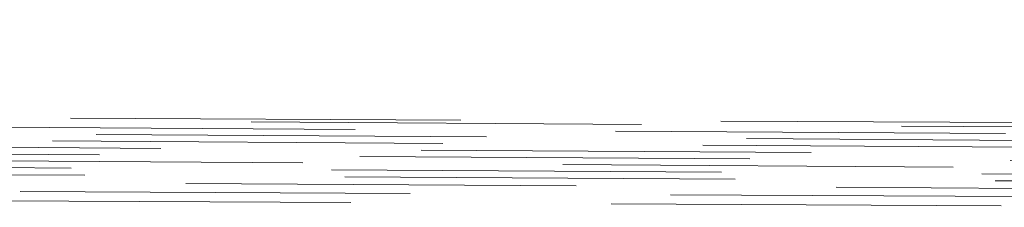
# Model space of a CAD drawing. Extents: x 146022 to 147316, y 438423 to 438809.
# Tile 230 of 256: x 147051.151 to 147052.669, y 438611.88 to 438612.169. Entities that reach past the tile are written whole.
import ezdxf

# ---------------------------------------------------------------- set-up
doc = ezdxf.new("R2010")
doc.units = 0
doc.header["$MEASUREMENT"] = 0
doc.linetypes.add('DGN Style 2', pattern=[1.0028097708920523, 0.6016858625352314, -0.4011239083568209])
doc.linetypes.add('DGN Style 3', pattern=[1.403933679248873, 1.002809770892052, -0.4011239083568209])
doc.layers.add('BR_X_SV_Deck_Top', color=230, linetype='DGN Style 3', lineweight=0)
doc.layers.add('SV_X_Break_Lines', color=4, linetype='DGN Style 2', lineweight=0)

# ---------------------------------------------------------------- blocks, each defined once
blk = doc.blocks.new('*U1358', base_point=(146987.0690416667, 438628.4955, 1138.493))
at = {"layer": 'BR_X_SV_Deck_Top', "color": 132, "linetype": 'DGN Style 2', "lineweight": 13, "flags": 128}
for points, elevation in [([(147070.7362244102, 438645.347959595), (147070.6870477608, 438645.2077742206), (147070.6859097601, 438645.172559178), (147070.7035714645, 438645.1269934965), (147070.7400328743, 438645.0710771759), (147070.7952939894, 438645.0048102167), (147071.097045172, 438644.6714129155), (147063.6638338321, 438644.6553654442), (147061.521719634, 438644.6539613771), (147055.3898324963, 438644.6627241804), (147049.4719535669, 438644.6677915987), (147036.0846581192, 438644.6785556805), (147032.6444231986, 438644.682152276), (147029.3588084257, 438644.6862335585), (147015.2333148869, 438644.7081899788), (147012.7866636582, 438644.7122782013), (147005.2809504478, 438644.7267159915), (147001.1922923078, 438644.7333506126), (146998.2338631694, 438644.7373117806), (146976.5942310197, 438644.7631923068), (146976.4894643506, 438644.4961378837), (146976.3757320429, 438644.2050628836), (146975.8360156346, 438642.8226923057), (146973.3501046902, 438642.8268868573), (146972.5460741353, 438642.82558732), (146969.3100009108, 438642.8097980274), (146966.877958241, 438642.7953082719), (146959.6689501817, 438642.7508066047), (146957.0798754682, 438642.7363043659), (146954.7194073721, 438642.7261739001), (146952.5875458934, 438642.7204152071), (146950.684291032, 438642.7190282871), (146945.9137535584, 438642.7211588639), (146944.0494740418, 438642.720409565), (146942.0345385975, 438642.7165637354), (146939.8689472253, 438642.7096213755), (146937.5526999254, 438642.699582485), (146926.3920153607, 438642.645509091), (146926.9270396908, 438641.8397184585), (146927.0316035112, 438641.6336509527), (146927.1159988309, 438641.3607872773), (146927.18022565, 438641.0211274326), (146927.2242839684, 438640.6146714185), (146927.3828296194, 438638.5620189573), (146930.174281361, 438635.669224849), (146930.8281737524, 438635.0018798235), (146931.593514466, 438634.2396136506), (146932.4703035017, 438633.3824263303), (146933.4585408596, 438632.4303178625), (146938.3303612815, 438627.7656623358), (146935.3990920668, 438625.627602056), (146934.6731365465, 438625.0842879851), (146933.7515282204, 438624.3706573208), (146932.6342670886, 438623.4867100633), (146931.321353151, 438622.4324462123), (146924.7378982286, 438617.1151428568), (146921.271876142, 438615.7778895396), (146920.6056509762, 438615.5270892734), (146920.0924135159, 438615.3477970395), (146919.7321637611, 438615.2400128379), (146919.5249017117, 438615.2037366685), (146919.1761865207, 438615.2023442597), (146919.0640495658, 438615.1992302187), (146918.9891750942, 438615.1909324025), (146918.951563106, 438615.177450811), (146918.9512136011, 438615.1587854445), (146918.9999648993, 438615.102099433), (146919.0132903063, 438615.0786831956), (146919.0167030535, 438615.0509489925), (146919.0102031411, 438615.0188968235), (146918.993790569, 438614.9825266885), (146918.8940690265, 438614.8027241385), (146919.0136466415, 438614.7920713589), (146919.0469789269, 438614.789697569), (146919.095728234, 438614.7871416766), (146919.1598945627, 438614.7844036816), (146919.2394779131, 438614.781483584), (146919.4722562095, 438614.7734538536), (146919.5631588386, 438614.7710776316), (146919.6612830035, 438614.7699712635), (146919.766628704, 438614.7701347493), (146919.8791959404, 438614.771568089), (146920.4213599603, 438614.7812199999), (146920.2147945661, 438614.9689460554), (146920.2043139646, 438615.0012745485), (146920.2614001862, 438615.0178060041), (146920.3860532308, 438615.0185404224), (146920.5782730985, 438615.0034778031), (146921.18094851, 438614.9422481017), (146921.3765494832, 438614.9199167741), (146921.5113458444, 438614.8988450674), (146921.5853375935, 438614.8790329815), (146921.5985247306, 438614.8604805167), (146921.5181872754, 438614.7768414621), (146935.8986611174, 438614.630850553), (146939.0168033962, 438614.6001686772), (146942.2081700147, 438614.5706905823), (146945.4727609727, 438614.5424162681), (146948.8105762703, 438614.5153457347), (146957.8090495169, 438614.4447626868), (146960.9054389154, 438614.4202958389), (146963.445752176, 438614.3998325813), (146965.4299892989, 438614.3833729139), (146966.8581502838, 438614.3709168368), (146969.9251447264, 438614.3430387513), (146971.0257827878, 438614.3330865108), (146972.0274511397, 438614.3241383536), (146972.9301497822, 438614.3161942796), (146973.7338787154, 438614.3092542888), (146977.2536844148, 438614.2792105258), (146977.8235959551, 438614.0052724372), (146977.9676949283, 438613.9249216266), (146978.1557440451, 438613.8012712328), (146978.3877433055, 438613.6343212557), (146978.6636927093, 438613.4240716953), (146980.0540069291, 438612.3418747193), (146991.9978129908, 438612.2454834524), (146994.3325839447, 438612.2268777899), (146996.2181227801, 438612.212371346), (146997.654429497, 438612.2019641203), (146998.6415040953, 438612.1956561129), (147000.6747268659, 438612.1843003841), (147001.5226220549, 438612.1794765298), (147002.5413905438, 438612.1735217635), (147003.7310323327, 438612.1664360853), (147005.0915474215, 438612.158219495), (147008.9474187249, 438612.134800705), (147010.600448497, 438612.124588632), (147012.6676343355, 438612.1115165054), (147015.1489762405, 438612.0955843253), (147018.0444742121, 438612.0767920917), (147026.318010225, 438612.0228660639), (147029.5014236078, 438612.00284862), (147032.8465117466, 438611.9832408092), (147036.3532746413, 438611.9640426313), (147040.021712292, 438611.9452540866), (147050.0197790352, 438611.895697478), (147053.393701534, 438611.8788337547), (147056.0169189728, 438611.8654100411), (147057.8894313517, 438611.8554263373), (147059.0112386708, 438611.8488826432), (147061.0017847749, 438611.8360194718), (147061.8239295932, 438611.8306778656), (147062.7974544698, 438611.8243004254), (147063.9223594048, 438611.8168871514), (147065.1986443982, 438611.8084380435), (147071.50786117, 438611.7665919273), (147071.5795708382, 438611.470687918), (147071.5827193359, 438611.4106460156), (147071.5614321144, 438611.3573363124), (147071.5157091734, 438611.3107588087), (147071.4455505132, 438611.270913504), (147071.0611267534, 438611.1006772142), (147070.3760300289, 438611.0447611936)], 1138.499999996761), ([(147087.9096076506, 438644.9997985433), (147087.8802827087, 438645.1006836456), (147087.8738232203, 438645.109520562), (147087.8670125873, 438645.0927948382), (147087.8598508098, 438645.0505064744), (147087.8318352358, 438644.7676359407), (147087.7478228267, 438644.6969603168), (147087.511162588, 438644.6461980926), (147087.1218545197, 438644.615349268), (147086.579898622, 438644.6044138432), (147080.1773938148, 438644.5920067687), (147077.3043990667, 438644.5856917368), (147068.7841407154, 438644.5668187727), (147065.5967355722, 438644.5613557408), (147062.4247139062, 438644.5591213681), (147059.2680757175, 438644.5601156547), (147056.1268210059, 438644.5643386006), (147047.770653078, 438644.5799046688), (147042.3889949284, 438644.5891929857), (147031.6620728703, 438644.6004107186), (147029.3528558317, 438644.6036415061), (147026.6650029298, 438644.6077386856), (147013.2382057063, 438644.6288804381), (147013.0986399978, 438644.1400141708), (147013.0639455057, 438644.0233307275), (147012.9658311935, 438643.7184055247), (147012.584110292, 438642.5960457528), (147005.4448516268, 438642.568891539), (147003.7934292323, 438642.5639158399), (146999.7610969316, 438642.5590228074), (146990.7068772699, 438642.5615740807), (146988.2649557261, 438642.5628097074), (146981.6660264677, 438642.5702353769), (146974.451159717, 438642.5818746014), (146971.8890950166, 438642.5819205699), (146971.1607390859, 438642.579407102), (146969.7097245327, 438642.5704498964), (146969.1150198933, 438642.5675637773), (146967.6221655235, 438642.5646285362), (146962.2966375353, 438642.5665567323), (146962.9826471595, 438641.6923234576), (146963.1484022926, 438641.4747942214), (146963.3516635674, 438641.1968779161), (146963.592430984, 438640.8585745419), (146963.8707045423, 438640.4598840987), (146965.2568288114, 438638.4584255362), (146970.172223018, 438634.1705373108), (146971.1642681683, 438633.3027268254), (146972.033806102, 438632.5369617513), (146972.7808368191, 438631.8732420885), (146973.4053603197, 438631.3115678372), (146974.9074133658, 438629.9498303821), (146975.4233336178, 438629.4784168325), (146975.8445545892, 438629.0854792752), (146976.1710762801, 438628.7710177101), (146976.4028986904, 438628.5350321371), (146977.2637716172, 438627.6168767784), (146973.9407726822, 438624.5831296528), (146973.1775386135, 438623.8982499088), (146972.311978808, 438623.1437880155), (146971.3440932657, 438622.3197439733), (146970.2738819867, 438621.4261177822), (146965.0408026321, 438617.0935038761), (146964.0048169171, 438615.8384482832), (146963.7991747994, 438615.5900222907), (146963.4860194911, 438615.2162572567), (146963.3785063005, 438615.0909182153), (146962.9531005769, 438614.6017369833), (146969.5022872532, 438614.5422067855), (146971.0276484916, 438614.5285064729), (146974.8101555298, 438614.4954427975), (146988.0282386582, 438614.3815747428), (147001.3052172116, 438614.2584789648), (147002.9841665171, 438614.2460666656), (147004.557131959, 438614.2391144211), (147005.0695625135, 438614.2350640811), (147006.2779915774, 438614.2222239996), (147009.3832095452, 438614.184891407), (147011.4967784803, 438613.2497908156), (147011.9059827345, 438613.0619989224), (147012.227780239, 438612.8993806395), (147012.462170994, 438612.7619359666), (147012.6091549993, 438612.6496649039), (147013.0911312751, 438612.1844717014), (147029.4976536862, 438612.0778135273), (147031.8617296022, 438612.0632381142), (147035.4610968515, 438612.0431113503), (147040.8872741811, 438612.0156363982), (147048.2619850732, 438611.9703908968), (147079.3897022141, 438611.7667438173), (147081.5518878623, 438611.7534832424), (147084.1864800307, 438611.7403300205), (147086.1972436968, 438611.7346749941), (147086.8569094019, 438611.7214855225), (147087.3278337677, 438611.6861583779), (147087.6100167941, 438611.62869356), (147087.7034584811, 438611.549091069), (147087.7008517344, 438611.2305437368), (147087.7023213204, 438611.1816150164), (147087.7053899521, 438611.1605147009), (147087.7100576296, 438611.1672427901), (147087.7355712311, 438611.2635734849)], 1138.000000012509), ([(147088.0149557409, 438644.2565988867), (147087.8988706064, 438644.6559606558), (147087.8765181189, 438644.7246898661), (147087.8592114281, 438644.7597224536), (147087.8469505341, 438644.7610584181), (147087.839735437, 438644.7286977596), (147087.8272229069, 438644.5974738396), (147087.5130461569, 438644.5539251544), (147086.5799003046, 438644.5216970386), (147085.0277853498, 438644.5007894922), (147082.8567012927, 438644.4912025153), (147071.8631847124, 438644.473384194), (147068.6494582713, 438644.4670495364), (147065.1411166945, 438644.4592783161), (147063.6352911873, 438644.4573890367), (147059.4824556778, 438644.4597600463), (147056.8354456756, 438644.4640203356), (147043.5951443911, 438644.4886846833), (147043.1056426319, 438643.9989528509), (147043.0082683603, 438643.8829006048), (147042.9259320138, 438643.7446289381), (147042.8586335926, 438643.5841378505), (147042.8063730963, 438643.4014273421), (147042.5975792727, 438642.4969329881), (147037.3394350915, 438642.5068756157), (147036.3986010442, 438642.5078542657), (147036.2871383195, 438642.507350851), (147036.3089748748, 438642.5051259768), (147035.1519491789, 438642.4976626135), (147032.5841782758, 438642.4858166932), (147003.5921855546, 438642.3893850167), (147001.7859357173, 438642.3852320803), (147000.2667993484, 438642.3857940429), (147002.112673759, 438639.570341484), (147002.3384036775, 438639.2214411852), (147002.4932913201, 438638.9773347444), (147002.577336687, 438638.8380221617), (147002.8042497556, 438638.4324157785), (147011.8813914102, 438627.5569112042), (147009.9960642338, 438625.9238754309), (147009.5152550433, 438625.5137930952), (147008.8808248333, 438624.9834185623), (147008.0927736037, 438624.3327518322), (147007.1511013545, 438623.5617929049), (147003.4792004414, 438620.566005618), (147001.9425218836, 438619.3165780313), (146998.9435431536, 438616.8944857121), (146997.4412510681, 438615.1961227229), (146997.2556232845, 438614.9814984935), (146997.1262956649, 438614.8271441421), (146997.0532682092, 438614.7330596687), (146996.8438404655, 438614.4346285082), (147000.5394080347, 438614.3997479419), (147001.5352926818, 438614.3919973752), (147004.7509258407, 438614.3748392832), (147013.4339432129, 438614.3396085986), (147015.8230688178, 438614.3279089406), (147018.1429939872, 438614.312177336), (147020.3937187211, 438614.2924137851), (147022.5752430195, 438614.2686182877), (147030.239920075, 438614.1760151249), (147032.8747449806, 438614.1407033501), (147033.5700237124, 438614.12916415), (147035.4029986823, 438614.0947439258), (147036.7308425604, 438614.0790571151), (147041.4465145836, 438614.0435860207), (147042.2647219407, 438613.1183985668), (147042.4354138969, 438612.9323836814), (147042.5968294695, 438612.7708479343), (147042.7489686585, 438612.6337913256), (147042.891831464, 438612.5212138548), (147043.5368796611, 438612.0529703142), (147069.8859894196, 438611.8826872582), (147073.6295339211, 438611.8674688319), (147082.6931398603, 438611.8413922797), (147084.894399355, 438611.8284859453), (147086.4665703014, 438611.8039177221), (147087.4096526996, 438611.7676876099), (147087.7236465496, 438611.7197956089), (147087.7221787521, 438611.576534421), (147087.7242275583, 438611.5390808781), (147087.7314748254, 438611.5341661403), (147087.7439205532, 438611.5617902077), (147087.7615647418, 438611.6219530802), (147087.8560340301, 438611.9786370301)], 1137.49999999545)]:
    blk.add_lwpolyline(points, dxfattribs=dict(at, elevation=elevation))
at = {"layer": 'BR_X_SV_Deck_Top', "color": 136, "linetype": 'DGN Style 2', "lineweight": 0, "flags": 128}
for points, elevation in [([(147075.9138000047, 438645.3186666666), (147075.8346375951, 438645.0930024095), (147075.8254573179, 438645.0444338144), (147075.8318432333, 438644.995441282), (147075.8537953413, 438644.9460248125), (147075.891313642, 438644.8961844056), (147076.1027201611, 438644.6626066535), (147064.4699546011, 438644.6374928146), (147061.117606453, 438644.6352954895), (147052.7896649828, 438644.6480179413), (147047.3332173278, 438644.6529750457), (147032.2164583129, 438644.6661684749), (147025.3892723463, 438644.6756454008), (147010.3802619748, 438644.6994989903), (147003.225106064, 438644.7128578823), (147001.5772796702, 438644.7153355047), (146999.5019636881, 438644.7181142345), (146984.321923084, 438644.7362692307), (146983.8702206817, 438643.5836742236), (146983.5490923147, 438642.7611538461), (146975.6590276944, 438642.7744669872), (146973.8956995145, 438642.7752104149), (146971.9871712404, 438642.7717350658), (146969.9334428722, 438642.7640409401), (146967.73451441, 438642.7521280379), (146961.6771050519, 438642.7147352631), (146959.4120145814, 438642.7025896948), (146957.1598001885, 438642.6941975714), (146954.9204618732, 438642.6895588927), (146952.6939996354, 438642.6886736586), (146946.7739351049, 438642.6913176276), (146944.6534981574, 438642.6913231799), (146942.7322357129, 438642.6893568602), (146941.0101477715, 438642.6854186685), (146939.487234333, 438642.6795086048), (146932.8450454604, 438642.6473272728), (146934.0246773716, 438640.8707046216), (146934.2481019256, 438640.5085409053), (146934.4128190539, 438640.183459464), (146934.5188287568, 438639.8954602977), (146934.5661310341, 438639.6445434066), (146934.6498910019, 438638.5601232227), (146936.1246202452, 438637.0318546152), (146936.5077272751, 438636.6432417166), (146937.0250215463, 438636.1323752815), (146937.6765030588, 438635.4992553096), (146938.4621718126, 438634.7438818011), (146940.7362048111, 438632.5665477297), (146941.5496372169, 438631.791860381), (146942.2844096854, 438631.1007988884), (146942.9405222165, 438630.493363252), (146943.5179748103, 438629.9695534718), (146946.0292137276, 438627.7202348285), (146943.3943800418, 438625.5010526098), (146942.7275615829, 438624.9453997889), (146941.8563206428, 438624.2295194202), (146940.7806572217, 438623.3534115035), (146939.5005713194, 438622.3170760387), (146933.0498513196, 438617.1069795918), (146931.143400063, 438616.3714365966), (146930.8065111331, 438616.2314323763), (146930.6128948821, 438616.1266524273), (146930.5625513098, 438616.0570967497), (146930.6554804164, 438616.0227653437), (146931.0943216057, 438615.9781806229), (146931.2166017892, 438615.9409442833), (146931.2543114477, 438615.8626738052), (146931.2074505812, 438615.7433691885), (146931.0760191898, 438615.5830304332), (146930.2653414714, 438614.7390365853), (146938.5264648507, 438614.6551694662), (146940.3177380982, 438614.6375437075), (146942.1510763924, 438614.6206094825), (146944.0264797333, 438614.6043667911), (146945.943948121, 438614.5888156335), (146951.1132838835, 438614.5482679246), (146953.1329442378, 438614.5320229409), (146955.3149234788, 438614.5136987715), (146957.6592216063, 438614.4932954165), (146960.1658386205, 438614.4708128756), (146967.0665758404, 438614.4080871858), (146969.5430113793, 438614.3856946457), (146971.7967650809, 438614.3655612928), (146973.8278369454, 438614.3476871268), (146975.6362269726, 438614.3320721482), (146983.5557894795, 438614.2644736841), (146984.8380903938, 438613.6481130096), (146985.1044430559, 438613.5123687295), (146985.3539435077, 438613.3692904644), (146985.586591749, 438613.2188782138), (146985.8023877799, 438613.0611319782), (146986.7701141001, 438612.3078702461), (146995.0835840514, 438612.2407772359), (146996.7086981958, 438612.22782679), (146998.0211249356, 438612.2177295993), (146999.0208642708, 438612.210485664), (146999.7079162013, 438612.206094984), (147001.1231381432, 438612.1981908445), (147001.7133144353, 438612.1948332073), (147002.4224268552, 438612.1906884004), (147003.250475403, 438612.1857564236), (147004.1974600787, 438612.1800372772), (147006.8813340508, 438612.1637366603), (147008.2053640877, 438612.1554980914), (147010.1645487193, 438612.1430078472), (147012.7588879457, 438612.1262659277), (147015.9883817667, 438612.1052723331), (147025.4472380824, 438612.0436205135), (147028.9614383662, 438612.0213562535), (147032.4098969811, 438612.0008023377), (147035.792613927, 438611.9819587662), (147039.1095892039, 438611.9648255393), (147047.8672010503, 438611.9214173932), (147050.8924160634, 438611.9061942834), (147053.3998522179, 438611.8930810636), (147055.3895095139, 438611.8820777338), (147056.8613879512, 438611.8731842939), (147060.0960253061, 438611.8522816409), (147061.4320106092, 438611.8436015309), (147063.0139885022, 438611.833238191), (147064.8419589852, 438611.821191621), (147066.9159220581, 438611.8074618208), (147077.1683991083, 438611.7394618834), (147077.2150354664, 438611.5470208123), (147077.2070065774, 438611.5035103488), (147077.1629328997, 438611.4554537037), (147077.0828144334, 438611.4028508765), (147076.9666511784, 438611.3457018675), (147076.3404514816, 438611.0683987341), (147075.8728457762, 438611.0302338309)], 1138.399999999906), ([(147081.0913755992, 438645.2893737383), (147080.9822274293, 438644.9782305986), (147080.9650048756, 438644.9163084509), (147080.960115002, 438644.8638890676), (147080.9675578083, 438644.820972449), (147080.9873332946, 438644.7875585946), (147081.1083951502, 438644.6538003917), (147065.2760753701, 438644.6196201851), (147062.860707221, 438644.6169384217), (147060.7134932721, 438644.6166296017), (147058.8344335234, 438644.6186937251), (147050.1894974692, 438644.6333117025), (147045.1944810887, 438644.6381584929), (147031.7884934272, 438644.6501846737), (147024.550730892, 438644.6604912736), (147007.9738602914, 438644.686719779), (147005.1519486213, 438644.6915431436), (147002.9088907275, 438644.6958970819), (147000.7700642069, 438644.6989166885), (146999.3322822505, 438644.7006859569), (146992.0496151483, 438644.7093461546), (146991.4516873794, 438643.1850372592), (146991.2621689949, 438642.6996153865), (146977.9679506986, 438642.722047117), (146975.2453248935, 438642.7248335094), (146972.7749696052, 438642.7235790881), (146970.5568848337, 438642.718283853), (146968.591070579, 438642.7089478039), (146963.6852599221, 438642.6786639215), (146961.7441536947, 438642.6688750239), (146959.6001930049, 438642.6622212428), (146957.253377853, 438642.6587025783), (146954.7037082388, 438642.6583190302), (146943.4299328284, 438642.6621499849), (146941.4217687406, 438642.6594347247), (146939.2980755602, 438642.6491454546), (146941.1223150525, 438639.9016907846), (146941.46460034, 438639.383430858), (146941.709639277, 438639.0061316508), (146941.8574318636, 438638.769793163), (146941.9079780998, 438638.6744153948), (146941.9169523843, 438638.5582274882), (146942.1160063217, 438638.3528472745), (146942.3254111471, 438638.1493443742), (146942.5690576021, 438637.9160585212), (146942.8593871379, 438637.6510713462), (146944.633818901, 438636.0560671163), (146953.9722213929, 438627.6909472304), (146944.1704891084, 438619.4360052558), (146942.278926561, 438617.8471856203), (146941.9482336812, 438617.5724616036), (146941.3618044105, 438617.0988163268), (146941.1884906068, 438617.0319487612), (146941.157864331, 438617.0192211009), (146941.1402628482, 438617.0096956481), (146941.1356861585, 438617.0033724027), (146941.1441342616, 438617.0002513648), (146941.1840289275, 438616.9961982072), (146941.1558420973, 438616.9518946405), (146941.0413606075, 438616.8220238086), (146940.8405844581, 438616.6065857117), (146940.553513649, 438616.3055803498), (146939.0124956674, 438614.7012317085), (146942.580198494, 438614.6663173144), (146947.1840947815, 438614.6275649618), (146974.7255241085, 438614.3791799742), (146989.8578945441, 438614.2497368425), (146991.8525848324, 438613.2909535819), (146992.2411911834, 438613.0998158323), (146992.5521429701, 438612.9373096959), (146992.7854401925, 438612.8034351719), (146992.9410828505, 438612.698192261), (146993.4862212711, 438612.2738657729), (147000.3872990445, 438612.2190072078), (147007.6614631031, 438612.1744991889), (147028.4214531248, 438612.0398638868), (147031.9732822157, 438612.0183638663), (147035.2319532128, 438611.9998749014), (147038.1974661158, 438611.984396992), (147050.782785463, 438611.9207520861), (147054.7115372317, 438611.8974859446), (147082.8289370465, 438611.7123318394), (147082.8505000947, 438611.6233537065), (147082.8312938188, 438611.5963746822), (147082.764433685, 438611.5535710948), (147082.6499196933, 438611.4949429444), (147082.4877518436, 438611.420490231), (147081.6197762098, 438611.0361202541), (147081.3696615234, 438611.0157064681)], 1138.300000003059), ([(147086.2689511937, 438645.2600808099), (147086.1045524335, 438644.7881830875), (147086.0883867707, 438644.7323368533), (147086.0813202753, 438644.6959200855), (147086.0833529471, 438644.6789327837), (147086.1140701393, 438644.6449941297), (147066.082196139, 438644.6017475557), (147063.0261467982, 438644.5983544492), (147060.3093800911, 438644.597963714), (147057.9318960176, 438644.6005753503), (147049.8266476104, 438644.6153649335), (147047.5893299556, 438644.6186054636), (147045.3323623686, 438644.6212644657), (147036.9585648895, 438644.6281065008), (147031.3605285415, 438644.6342008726), (147023.7121894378, 438644.6453371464), (147008.3341436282, 438644.669559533), (147003.8474804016, 438644.6766898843), (146999.7773072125, 438644.6824230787), (146999.1057176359, 438642.9715098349), (146998.975245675, 438642.6380769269), (146980.2768737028, 438642.6696272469), (146976.5949502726, 438642.6744566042), (146973.5627679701, 438642.6754231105), (146971.1803267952, 438642.6725267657), (146969.4476267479, 438642.6657675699), (146965.6934147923, 438642.6425925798), (146964.1547346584, 438642.6351253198), (146962.3543532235, 438642.6301047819), (146960.2922704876, 438642.6275309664), (146946.513524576, 438642.632519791), (146948.6325792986, 438639.9301266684), (146948.9043252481, 438639.5780500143), (146949.1036760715, 438639.3143848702), (146949.2306317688, 438639.1391312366), (146949.6541697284, 438638.5275744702), (146953.1396303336, 438635.487072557), (146953.9296885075, 438634.7946845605), (146954.8060941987, 438634.02059282), (146955.768847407, 438633.164797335), (146956.8179481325, 438632.2272981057), (146961.9152290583, 438627.6616596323), (146955.6040169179, 438622.3474408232), (146954.6131376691, 438621.5170276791), (146953.7092871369, 438620.7626825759), (146952.892465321, 438620.0844055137), (146949.2836971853, 438617.0966046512), (146948.871355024, 438616.5989483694), (146948.3356618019, 438615.9781755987), (146947.1952885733, 438614.6668411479), (146972.1859109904, 438614.44067621), (146996.1599996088, 438614.2350000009), (146999.377939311, 438612.6872629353), (146999.7503424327, 438612.5053289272), (146999.984288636, 438612.38799213), (147000.0797779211, 438612.3352525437), (147000.2023284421, 438612.2398612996), (147002.409285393, 438612.2236728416), (147027.8814678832, 438612.0583715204), (147034.6712924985, 438612.0177910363), (147048.1657187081, 438611.9484231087), (147052.5616865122, 438611.9217875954), (147087.5988851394, 438611.6919880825), (147087.6419839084, 438611.6855701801), (147087.6726212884, 438611.6665939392), (147087.6907972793, 438611.6350593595), (147087.6965118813, 438611.5909664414), (147087.6951356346, 438611.4566408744), (147087.6797777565, 438611.405964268), (147087.6347363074, 438611.3546786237), (147087.5600112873, 438611.3027839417), (147087.4556026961, 438611.2502802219), (147086.8991009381, 438611.0038417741), (147086.8664772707, 438611.0011791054)], 1138.200000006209), ([(147087.888538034, 438645.1484384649), (147087.8765651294, 438645.1896282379), (147087.8732842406, 438645.1864866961), (147087.8624308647, 438645.1083960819), (147087.8327577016, 438644.8016683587), (147087.7947781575, 438644.7255673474), (147087.6974150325, 438644.6710983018), (147087.5406683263, 438644.6382612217), (147087.324538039, 438644.6270561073), (147082.1907316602, 438644.61639006), (147069.5127454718, 438644.5883268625), (147066.0542908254, 438644.5820275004), (147062.8209081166, 438644.5789493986), (147059.8125973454, 438644.5790925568), (147057.0293585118, 438644.5824569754), (147047.3425523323, 438644.6002551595), (147044.989162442, 438644.6038992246), (147033.9735536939, 438644.6143332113), (147031.3885382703, 438644.6174990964), (147028.2965358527, 438644.6218250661), (147006.7192928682, 438644.6556195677), (147006.6643124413, 438644.4630358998), (147006.6012811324, 438644.2680188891), (147006.0359623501, 438642.6056318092), (147003.47315177, 438642.5958841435), (147002.8803335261, 438642.5940979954), (147002.2002261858, 438642.5929171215), (147001.4328297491, 438642.5923415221), (147000.578144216, 438642.5923711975), (146998.1825973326, 438642.5932573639), (146996.9441248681, 438642.5943115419), (146995.0253676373, 438642.5968094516), (146992.42632564, 438642.6007510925), (146989.1469988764, 438642.6061364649), (146979.4950811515, 438642.6224224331), (146976.2060481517, 438642.6270131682), (146973.577887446, 438642.628570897), (146971.6105990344, 438642.6270956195), (146970.304182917, 438642.622587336), (146967.7015696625, 438642.6065212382), (146966.6348772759, 438642.6013445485), (146965.3867600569, 438642.5978640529), (146963.9572180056, 438642.5960797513), (146962.3462511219, 438642.5959916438), (146954.4050810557, 438642.5995382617), (146955.6355426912, 438641.0314691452), (146955.8904907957, 438640.7024604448), (146956.1279944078, 438640.3874639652), (146956.3480535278, 438640.0864797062), (146956.5506681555, 438639.7995076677), (146957.4554992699, 438638.4930000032), (146964.9017107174, 438631.9973821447), (146966.3309745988, 438630.7498067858), (146967.4275327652, 438629.7909169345), (146968.1913852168, 438629.1207125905), (146968.6225319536, 438628.739193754), (146969.8582367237, 438627.6323720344), (146968.5895566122, 438626.5638293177), (146968.1476118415, 438626.1945245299), (146967.3654975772, 438625.5445570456), (146966.2432138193, 438624.6139268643), (146964.7807605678, 438623.4026339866), (146957.1622499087, 438617.0950542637), (146956.4835006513, 438616.2727764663), (146956.3352649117, 438616.0944853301), (146956.1814502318, 438615.9120166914), (146956.0220566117, 438615.7253705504), (146955.8570840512, 438615.534546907), (146955.0741945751, 438614.6342890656), (146967.1268987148, 438614.5247334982), (146969.9340759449, 438614.4995203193), (146973.190163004, 438614.4708331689), (146976.8951598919, 438614.4386720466), (146981.0490666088, 438614.4030369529), (146992.7246976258, 438614.3033780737), (146996.5682399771, 438614.2705597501), (146999.3421437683, 438614.2468489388), (147001.0464089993, 438614.2322456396), (147001.6810356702, 438614.2267498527), (147001.9471887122, 438614.2242377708), (147002.0370240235, 438614.22340349), (147002.1069151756, 438614.2227847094), (147002.1568621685, 438614.2223814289), (147002.1868650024, 438614.2221936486), (147002.2402803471, 438614.2219802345), (147002.2617679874, 438614.22186259), (147002.2861693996, 438614.2216697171), (147002.3134845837, 438614.2214016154), (147002.3437135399, 438614.2210582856), (147002.491580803, 438614.2192805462), (147005.2323214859, 438613.0067020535), (147005.7515706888, 438612.7741699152), (147006.1347151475, 438612.596249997), (147006.3817548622, 438612.472942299), (147006.4926898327, 438612.4042468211), (147006.6928086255, 438612.2110964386), (147024.8250667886, 438612.0929123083), (147028.4609392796, 438612.0695826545), (147031.5975889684, 438612.0502440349), (147034.2350158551, 438612.0348964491), (147036.3732199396, 438612.0235398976), (147041.4094670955, 438611.9985771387), (147043.3885596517, 438611.9882758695), (147045.5486519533, 438611.976094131), (147047.8897440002, 438611.9620319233), (147050.4118357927, 438611.9460892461), (147057.3787468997, 438611.9010681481), (147060.0851323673, 438611.8835074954), (147062.9791054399, 438611.864591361), (147066.0606661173, 438611.8443197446), (147069.3298143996, 438611.8226926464), (147078.2976599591, 438611.7632130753), (147081.2904446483, 438611.7435551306), (147083.5429145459, 438611.7291909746), (147085.0550696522, 438611.7201206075), (147085.8269099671, 438611.716344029), (147086.8980644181, 438611.7133315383), (147087.2494113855, 438611.7000854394), (147087.5000864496, 438611.6626065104), (147087.6500896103, 438611.6008947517), (147087.6994208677, 438611.5149501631), (147087.6967416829, 438611.2534541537), (147087.6961765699, 438611.1688363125), (147087.6964906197, 438611.1111047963), (147087.6976838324, 438611.0802596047), (147087.6997562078, 438611.0763007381), (147087.7114786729, 438611.1205607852)], 1138.100000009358), ([(147087.9306772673, 438644.8511586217), (147087.884000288, 438645.0117390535), (147087.8743622, 438645.0325544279), (147087.8654523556, 438645.0261803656), (147087.8572707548, 438644.9926168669), (147087.8498173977, 438644.9318639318), (147087.8309127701, 438644.7336035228), (147087.7008674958, 438644.6683532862), (147087.3249101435, 438644.6212978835), (147086.7030407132, 438644.5924373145), (147085.835259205, 438644.5817715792), (147078.1640559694, 438644.5676234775), (147068.055535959, 438644.5453106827), (147065.1391803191, 438644.5406839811), (147062.0285196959, 438644.5392933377), (147058.7235540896, 438644.5411387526), (147055.2242835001, 438644.5462202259), (147045.6338219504, 438644.5640855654), (147037.877218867, 438644.5774389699), (147036.6395361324, 438644.5788922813), (147030.4091758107, 438644.5854579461), (147028.6324594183, 438644.5881662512), (147019.7571185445, 438644.6021413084), (147019.5329675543, 438643.8169924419), (147019.4852271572, 438643.6530137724), (147019.3914981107, 438643.3506615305), (147019.1322582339, 438642.5864596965), (147007.4165514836, 438642.5418989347), (147004.7065249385, 438642.5337336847), (147001.597462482, 438642.528335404), (146998.089364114, 438642.5257040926), (146983.2311572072, 438642.5298907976), (146976.8629791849, 438642.5325208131), (146974.1850540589, 438642.5343342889), (146972.6962712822, 438642.5367360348), (146972.1675909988, 438642.5367455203), (146971.5951625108, 438642.533783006), (146971.4515737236, 438642.5333825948), (146971.2871130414, 438642.5331773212), (146971.1017804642, 438642.5331671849), (146970.188194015, 438642.5335752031), (146970.3297516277, 438642.35317777), (146970.3894595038, 438642.2714643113), (146970.5079155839, 438642.1036371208), (146970.6851198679, 438641.8496961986), (146970.921072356, 438641.5096415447), (146971.6286099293, 438640.4880108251), (146971.8768585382, 438640.1285319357), (146972.0909511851, 438639.8163183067), (146972.2708878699, 438639.5513699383), (146973.0172813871, 438638.428117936), (146978.869786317, 438633.1223298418), (146980.0241005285, 438632.0667342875), (146980.9788267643, 438631.1738568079), (146981.7339650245, 438630.443697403), (146982.289515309, 438629.8762560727), (146984.4163780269, 438627.6078720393), (146976.4473393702, 438620.3325016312), (146973.8743463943, 438617.9846930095), (146973.2195818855, 438617.3884441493), (146972.9859720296, 438617.1772989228), (146972.8784868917, 438617.0905296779), (146972.848812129, 438617.0519081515), (146972.8264623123, 438617.0202828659), (146972.7959767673, 438616.9769157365), (146972.7038343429, 438616.8456142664), (146972.6416184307, 438616.7637864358), (146972.5240775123, 438616.6167790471), (146972.3512115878, 438616.4045920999), (146972.123020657, 438616.1272255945), (146971.4407448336, 438615.3006755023), (146971.2150537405, 438615.0273716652), (146970.9446455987, 438614.7006786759), (146970.8999285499, 438614.6472895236), (146970.8320065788, 438614.5691849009), (146972.1212210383, 438614.5574926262), (146972.7251511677, 438614.5522135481), (146974.942380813, 438614.5328107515), (146976.7143335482, 438614.5163005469), (146983.0424281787, 438614.456744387), (146993.9547224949, 438614.3537488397), (146997.6379768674, 438614.3195432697), (147000.5035192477, 438614.2941732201), (147002.5513496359, 438614.2776386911), (147003.7814680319, 438614.2699396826), (147006.8524959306, 438614.2563662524), (147007.8529556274, 438614.2484584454), (147010.212269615, 438614.2233897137), (147016.2748382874, 438614.1505022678), (147017.7612354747, 438613.4928795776), (147018.0603947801, 438613.3498279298), (147018.3208453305, 438613.2025112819), (147018.5425871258, 438613.0509296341), (147018.7256201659, 438612.8950829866), (147019.4894539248, 438612.1578469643), (147028.6895656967, 438612.0978816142), (147032.1258702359, 438612.0762321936), (147033.4640721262, 438612.0684449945), (147034.5489737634, 438612.062682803), (147037.1043111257, 438612.050016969), (147038.3859887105, 438612.0429969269), (147046.1121343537, 438611.9946925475), (147055.5672279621, 438611.9335924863), (147059.0010815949, 438611.9113459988), (147062.2113222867, 438611.8904315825), (147067.9609648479, 438611.8525989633), (147077.4889597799, 438611.7899325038), (147081.2465579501, 438611.7692366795), (147085.4964229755, 438611.7560184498), (147086.4644074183, 438611.7428856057), (147087.1555810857, 438611.7097102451), (147087.5699439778, 438611.6564923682), (147087.7074960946, 438611.5832319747), (147087.7055268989, 438611.292251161), (147087.708152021, 438611.2521252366), (147087.7130960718, 438611.240769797), (147087.7203590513, 438611.2581848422), (147087.7596637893, 438611.4065861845)], 1137.900000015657), ([(147087.9517468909, 438644.7025186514), (147087.8877178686, 438644.9227944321), (147087.8749011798, 438644.9555882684), (147087.8638921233, 438644.9595658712), (147087.854690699, 438644.9347272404), (147087.8472969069, 438644.8810723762), (147087.8299903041, 438644.6995710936), (147087.6539121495, 438644.6397462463), (147087.1386576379, 438644.5963976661), (147086.2842267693, 438644.5695253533), (147085.0906195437, 438644.5591293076), (147081.4554317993, 438644.5533748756), (147078.1889840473, 438644.5474319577), (147076.1507174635, 438644.5432401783), (147073.8424224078, 438644.538234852), (147067.3269309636, 438644.5238025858), (147064.6816249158, 438644.5200122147), (147061.6323253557, 438644.5194653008), (147058.1790322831, 438644.5221618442), (147039.8902656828, 438644.5549258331), (147035.3921702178, 438644.5628304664), (147034.5007991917, 438644.5640757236), (147026.2760335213, 438644.5754021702), (147025.9672972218, 438643.4939706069), (147025.9065109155, 438643.2826966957), (147025.8564675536, 438643.112345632), (147025.8171671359, 438642.9829174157), (147025.7886096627, 438642.894412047), (147025.6804083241, 438642.576873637), (147009.3882519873, 438642.5149063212), (147005.8718385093, 438642.5034582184), (147002.304950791, 438642.4956713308), (146998.6875888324, 438642.4915456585), (146995.0197526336, 438642.4910812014), (146977.7854104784, 438642.4974565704), (146978.4296795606, 438641.5180460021), (146978.6625927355, 438641.166385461), (146978.957448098, 438640.7216572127), (146980.4779715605, 438638.4291007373), (146984.848829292, 438634.4665504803), (146985.7592451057, 438633.6266451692), (146986.6172678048, 438632.8051650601), (146987.4228973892, 438632.0021101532), (146988.1761338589, 438631.2174804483), (146991.5689867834, 438627.5988672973), (146986.7373656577, 438623.1878166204), (146985.732588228, 438622.2809474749), (146984.7889507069, 438621.4507903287), (146983.9064530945, 438620.6973451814), (146983.0850953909, 438620.0206120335), (146979.3947525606, 438617.0415186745), (146979.0726247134, 438616.6777040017), (146978.9860928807, 438616.5722498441), (146978.8645521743, 438616.4118079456), (146978.708002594, 438616.1963783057), (146978.5164441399, 438615.9259609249), (146977.5408173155, 438614.5357084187), (146998.1374773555, 438614.342138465), (147000.9013875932, 438614.3185453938), (147003.0484850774, 438614.3024368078), (147004.5787698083, 438614.2938127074), (147007.837112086, 438614.2807944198), (147009.1478606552, 438614.2736180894), (147010.6363496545, 438614.2618528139), (147012.3025790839, 438614.2454985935), (147014.1465489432, 438614.224555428), (147023.1664692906, 438614.1161131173), (147024.0256945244, 438613.7359684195), (147024.214808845, 438613.6376570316), (147024.413912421, 438613.5056420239), (147024.6230052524, 438613.3399233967), (147024.8420873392, 438613.1405011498), (147025.8877786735, 438612.1312222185), (147031.5710828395, 438612.0942752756), (147032.3900109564, 438612.0892262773), (147033.0786001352, 438612.0852192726), (147033.6368503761, 438612.0822542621), (147034.9517324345, 438612.0757368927), (147035.8847024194, 438612.0703574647), (147037.69745083, 438612.0591072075), (147040.3899776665, 438612.0419861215), (147043.9622829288, 438612.0189942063), (147054.6614681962, 438611.9498546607), (147058.4590560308, 438611.9252652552), (147061.8274305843, 438611.9033516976), (147064.7665918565, 438611.8841139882), (147067.2765398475, 438611.8675521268), (147073.3974501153, 438611.8269549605), (147075.5882167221, 438611.8131211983), (147077.5698338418, 438611.802067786), (147079.3423014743, 438611.7937947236), (147080.9056196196, 438611.7883020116), (147084.7956020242, 438611.7773619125), (147086.0719053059, 438611.7642856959), (147086.9833283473, 438611.7332621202), (147087.5298711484, 438611.6842911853), (147087.7115337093, 438611.6173728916), (147087.7094602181, 438611.4149942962), (147087.7102020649, 438611.3539586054), (147087.7139827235, 438611.3226354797), (147087.720802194, 438611.3210249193), (147087.7306604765, 438611.3491269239), (147087.7837563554, 438611.549598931)], 1137.799999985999), ([(147087.9728165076, 438644.5538787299), (147087.8914354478, 438644.83384984), (147087.8754401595, 438644.8786221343), (147087.8623318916, 438644.8929513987), (147087.852110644, 438644.876837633), (147087.8447764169, 438644.8302808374), (147087.8290678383, 438644.6655386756), (147087.6069568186, 438644.6111392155), (147086.9524051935, 438644.5714974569), (147085.8654129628, 438644.5466133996), (147084.3459801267, 438644.5364870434), (147079.7175717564, 438644.5291603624), (147076.080384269, 438644.5227493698), (147074.1373796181, 438644.5188568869), (147072.1114343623, 438644.5145064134), (147066.5983262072, 438644.5022944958), (147064.2320289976, 438644.4993256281), (147061.267968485, 438644.499577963), (147057.7061446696, 438644.5030515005), (147032.7403699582, 438644.5485045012), (147032.7284308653, 438644.5365597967), (147032.7034572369, 438644.4411590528), (147032.4851478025, 438643.5029456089), (147032.4116094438, 438643.2103045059), (147032.2955908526, 438642.799536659), (147032.2681484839, 438642.7034603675), (147032.248353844, 438642.6342682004), (147032.2362069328, 438642.5919601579), (147032.2317077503, 438642.5765362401), (147032.228556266, 438642.5672875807), (147011.3599518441, 438642.4879137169), (147007.1257686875, 438642.4731499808), (147003.3669068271, 438642.4628761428), (147000.0833662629, 438642.4570922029), (146997.2751469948, 438642.4557981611), (146985.2792067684, 438642.460235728), (146986.518731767, 438640.5724962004), (146986.7221701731, 438640.2646169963), (146986.9335675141, 438639.9455022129), (146987.9386592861, 438638.4300835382), (146990.8278703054, 438635.8107706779), (146991.4943878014, 438635.1865555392), (146992.2557069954, 438634.4364727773), (146993.1118278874, 438633.5605223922), (146994.0627504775, 438632.5587043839), (146998.7215931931, 438627.5898625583), (146997.0273885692, 438626.0431306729), (146996.5149073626, 438625.5958483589), (146995.7035514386, 438624.9168865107), (146994.5933207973, 438624.0062451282), (146993.1842154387, 438622.8639242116), (146985.9110160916, 438616.992507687), (146985.2761428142, 438616.2754749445), (146985.1378122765, 438616.1135408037), (146984.994909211, 438615.9350381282), (146984.8474336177, 438615.7399669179), (146984.6953854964, 438615.5283271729), (146983.9751583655, 438614.5020151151), (146999.2700824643, 438614.3587581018), (147001.5806357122, 438614.3402617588), (147003.6159653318, 438614.3265709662), (147005.376071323, 438614.3176857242), (147009.7027224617, 438614.300399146), (147011.4432246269, 438614.2908699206), (147013.4197427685, 438614.2752471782), (147015.6322768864, 438614.2535309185), (147018.0808269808, 438614.225721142), (147030.0580980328, 438614.0817239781), (147030.2901515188, 438613.9790571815), (147030.3692208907, 438613.9254860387), (147030.5069775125, 438613.8087726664), (147030.7034213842, 438613.6289170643), (147030.9585525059, 438613.3859192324), (147032.2861013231, 438612.1045974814), (147032.6077972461, 438612.1025061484), (147032.6541515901, 438612.1022203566), (147032.6931282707, 438612.1019935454), (147032.724727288, 438612.1018257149), (147032.7991544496, 438612.1014568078), (147033.3834169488, 438612.0977179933), (147035.0803840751, 438612.0867782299), (147037.8900558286, 438612.0686375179), (147041.8124322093, 438612.0432958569), (147053.7557087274, 438611.9661168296), (147057.9170306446, 438611.9391845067), (147061.4435390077, 438611.9162718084), (147064.3352338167, 438611.8973787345), (147066.5921150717, 438611.8825052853), (147071.7640470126, 438611.8482022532), (147073.687474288, 438611.8363098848), (147075.5788071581, 438611.8263600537), (147077.4380456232, 438611.8183527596), (147079.2651896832, 438611.812288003), (147084.0947813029, 438611.7987053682), (147085.6794033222, 438611.785685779), (147086.8110756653, 438611.7568139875), (147087.4897983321, 438611.7120899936), (147087.7155713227, 438611.6515137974), (147087.7136997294, 438611.4688410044), (147087.7148772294, 438611.4156660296), (147087.7198134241, 438611.3931457), (147087.7285083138, 438611.4012800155), (147087.7409618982, 438611.440068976), (147087.8078489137, 438611.6926116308)], 1137.699999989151), ([(147087.9938861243, 438644.4052388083), (147087.8951530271, 438644.7449052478), (147087.8759791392, 438644.8016560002), (147087.8607716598, 438644.8263369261), (147087.8495305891, 438644.8189480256), (147087.842255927, 438644.7794892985), (147087.8281453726, 438644.6315062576), (147087.5600014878, 438644.5825321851), (147086.766152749, 438644.5465972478), (147085.4465991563, 438644.5237014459), (147083.6013407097, 438644.5138447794), (147073.9717844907, 438644.4980667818), (147072.1240417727, 438644.4944735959), (147070.3804463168, 438644.4907779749), (147065.8697214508, 438644.480786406), (147063.9336600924, 438644.4783573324), (147061.5085196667, 438644.4785637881), (147058.5943001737, 438644.4814057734), (147055.1910016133, 438644.4868832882), (147038.1677571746, 438644.5185945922), (147037.9170367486, 438644.2677563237), (147037.8629813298, 438644.1902037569), (147037.8082666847, 438644.0650481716), (147037.7528928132, 438643.8922895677), (147037.6968597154, 438643.6719279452), (147037.4338337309, 438642.5324999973), (147034.8447981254, 438642.5373956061), (147034.3815447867, 438642.5378774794), (147034.3266621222, 438642.5376296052), (147034.3374141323, 438642.5365341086), (147033.7677110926, 438642.5328592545), (147032.9973550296, 438642.5290549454), (147032.503377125, 438642.5270264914), (147031.5992104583, 438642.5237943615), (147030.2848550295, 438642.5193585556), (147028.5603108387, 438642.5137190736), (147023.4146079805, 438642.4970755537), (147019.2354974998, 438642.4828273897), (147016.9060672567, 438642.4743791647), (147014.4167203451, 438642.4650481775), (147007.5652396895, 438642.4389885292), (147005.1360921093, 438642.4305046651), (147002.9872598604, 438642.4245978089), (147001.1187429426, 438642.4212679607), (146999.530541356, 438642.4205151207), (146992.7730030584, 438642.4230148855), (146994.1217837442, 438640.3669317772), (146994.3877960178, 438639.9616408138), (146994.6077839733, 438639.6269463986), (146994.7817476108, 438639.3628485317), (146994.9096869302, 438639.1693472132), (146995.3993470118, 438638.4310663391), (146996.8069113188, 438637.1549908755), (146997.1672459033, 438636.8128949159), (146997.6450078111, 438636.3334965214), (146998.2401970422, 438635.7167956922), (146998.9528135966, 438634.9627924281), (147001.0096941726, 438632.7690471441), (147001.7271401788, 438631.9982652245), (147002.3368177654, 438631.3312284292), (147002.8387269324, 438630.7679367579), (147003.2328676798, 438630.3083902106), (147004.1402184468, 438629.2212595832), (147004.4509288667, 438628.8489868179), (147004.7025470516, 438628.5475164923), (147004.8950730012, 438628.3168486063), (147005.0285067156, 438628.1569831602), (147005.5133155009, 438627.5761501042), (147004.9193082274, 438627.0616319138), (147004.7678203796, 438626.9324278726), (147004.5679313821, 438626.765323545), (147004.3196412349, 438626.5603189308), (147004.0229499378, 438626.3174140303), (147003.1672382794, 438625.6191339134), (147002.6971171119, 438625.2371621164), (147001.9285373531, 438624.6149568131), (147000.8614990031, 438623.7525180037), (146999.4960020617, 438622.6498456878), (146992.4272796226, 438616.9434966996), (146991.4796609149, 438615.8732458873), (146991.2895316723, 438615.6548317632), (146991.1252662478, 438615.4582683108), (146990.9868646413, 438615.28355553), (146990.8743268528, 438615.1306934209), (146990.4094994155, 438614.4683218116), (146998.6118568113, 438614.3909039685), (147000.402687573, 438614.3753777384), (147002.2598838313, 438614.3619781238), (147004.1834455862, 438614.3507051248), (147006.1733728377, 438614.3415587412), (147011.5683328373, 438614.3200038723), (147013.6570813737, 438614.3091016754), (147015.8771069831, 438614.2925612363), (147018.2284096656, 438614.2703825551), (147020.7109894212, 438614.2425656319), (147027.5062382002, 438614.1608695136), (147029.7595011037, 438614.1336039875), (147031.42285323, 438614.1130794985), (147032.4962945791, 438614.0992960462), (147032.9798251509, 438614.0922536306), (147033.4826923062, 438614.0824619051), (147033.6882756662, 438614.0789501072), (147033.9278753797, 438614.0757585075), (147034.2014914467, 438614.0728871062), (147034.5091238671, 438614.0703359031), (147036.0241133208, 438614.0591774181), (147037.0494617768, 438612.8997652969), (147037.2500864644, 438612.6762983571), (147037.4125254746, 438612.5027884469), (147037.5367788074, 438612.379235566), (147037.6228464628, 438612.3056397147), (147037.9353956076, 438612.0787588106), (147055.2989512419, 438611.9665532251), (147058.752568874, 438611.9442017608), (147061.671897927, 438611.9252354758), (147071.7867318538, 438611.8594985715), (147073.5877804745, 438611.8506523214), (147075.5337897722, 438611.8429107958), (147077.6247597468, 438611.8362739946), (147083.3939605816, 438611.8200488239), (147085.2869013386, 438611.8070858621), (147086.6388229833, 438611.7803658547), (147087.4497255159, 438611.7398888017), (147087.7196089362, 438611.6856547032), (147087.7179392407, 438611.5226877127), (147087.7195523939, 438611.4773734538), (147087.7256441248, 438611.4636559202), (147087.7362144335, 438611.4815351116), (147087.75126332, 438611.531011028), (147087.8319414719, 438611.8356243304)], 1137.599999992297), ([(147088.0360253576, 438644.1079589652), (147087.9025881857, 438644.5670160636), (147087.8770570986, 438644.6477237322), (147087.8576511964, 438644.6931079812), (147087.8443704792, 438644.7031688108), (147087.837214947, 438644.6779062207), (147087.8263004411, 438644.5634414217), (147087.466090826, 438644.5253181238), (147086.3936478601, 438644.4967968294), (147084.6089715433, 438644.4778775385), (147082.1120618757, 438644.4685602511), (147074.5039916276, 438644.4565168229), (147069.7545849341, 438644.448701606), (147066.9184702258, 438644.4433210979), (147063.3369222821, 438644.4364207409), (147060.370611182, 438644.4381143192), (147049.0225316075, 438644.4587747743), (147048.2942485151, 438643.7301493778), (147048.1535553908, 438643.5755974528), (147048.043597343, 438643.4242097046), (147047.9643743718, 438643.2759861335), (147047.9158864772, 438643.1309267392), (147047.7613248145, 438642.4613659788), (147038.944476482, 438642.4775922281), (147038.4156573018, 438642.4778310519), (147038.2476145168, 438642.4770720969), (147038.2805356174, 438642.4737178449), (147038.1807729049, 438642.4720712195), (147037.3085987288, 438642.4664452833), (147036.5361872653, 438642.4624659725), (147032.9258881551, 438642.4454507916), (147030.9401867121, 438642.4380861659), (147024.7664201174, 438642.4173638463), (147006.9350656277, 438642.3596892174), (147007.193826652, 438641.924363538), (147007.276928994, 438641.7809200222), (147007.415338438, 438641.5371576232), (147007.6090549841, 438641.1930763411), (147007.8580786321, 438640.7486761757), (147009.1492388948, 438638.4407313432), (147015.6567946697, 438630.643865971), (147018.2494673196, 438627.5376723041), (147015.0728202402, 438624.7861189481), (147014.3224832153, 438624.1439511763), (147013.4328923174, 438623.396685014), (147012.4040475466, 438622.5443204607), (147011.2359489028, 438621.5868575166), (147005.4598961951, 438616.8734675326), (147005.3724210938, 438616.6991402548), (147005.318410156, 438616.6248778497), (147005.1938666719, 438616.4768023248), (147004.9987906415, 438616.2549136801), (147004.7331820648, 438615.9592119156), (147003.3290994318, 438614.4070397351), (147015.6624956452, 438614.3577632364), (147018.1932111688, 438614.3459005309), (147020.4996165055, 438614.3314309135), (147022.5817116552, 438614.3143543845), (147024.4394966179, 438614.2946709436), (147029.0945096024, 438614.2387058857), (147030.7203390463, 438614.2184262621), (147032.1065676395, 438614.199561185), (147033.2531953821, 438614.182110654), (147034.160222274, 438614.1660746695), (147036.2594928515, 438614.1251981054), (147037.1177216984, 438614.1105377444), (147038.117955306, 438614.0972140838), (147039.2601936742, 438614.085227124), (147040.5444368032, 438614.0745768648), (147046.8689158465, 438614.0279946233), (147047.4799821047, 438613.3370318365), (147047.6207413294, 438613.1884690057), (147047.7811334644, 438613.0389074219), (147047.9611585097, 438612.888347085), (147048.1608164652, 438612.736787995), (147049.1383637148, 438612.0271818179), (147058.698074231, 438611.9654057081), (147060.5995041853, 438611.9530998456), (147066.8638377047, 438611.9119441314), (147067.9852469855, 438611.9058759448), (147069.6057271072, 438611.8992368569), (147074.343899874, 438611.8842459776), (147081.992319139, 438611.8627357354), (147084.5018973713, 438611.8498860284), (147086.2943176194, 438611.8274695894), (147087.3695798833, 438611.7954864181), (147087.7276841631, 438611.7539365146), (147087.7264182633, 438611.6303811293), (147087.7289027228, 438611.6007883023), (147087.737305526, 438611.6046763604), (147087.7516266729, 438611.6420453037), (147087.7718661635, 438611.7128951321), (147087.8801265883, 438612.1216497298)], 1137.399999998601)]:
    blk.add_lwpolyline(points, dxfattribs=dict(at, elevation=elevation))

msp = doc.modelspace()

# ---------------------------------------------------------------- linework, layer by layer
at = {"layer": 'SV_X_Break_Lines'}
msp.add_polyline3d([(147087.753, 438611.968, 1136.773), (147062.862, 438611.964, 1137.155), (147032.67, 438612.103, 1137.694), (147002.15, 438612.23, 1138.171), (146972.129, 438612.382, 1138.618), (146942.042, 438612.462, 1138.981), (146913.346, 438612.539, 1139.336), (146913.349, 438612.536, 1139.336), (146886.231, 438612.637, 1139.747)], dxfattribs=at)

# ---------------------------------------------------------------- block references
at = {"layer": 'BR_X_SV_Deck_Top'}
msp.add_blockref('*U1358', (146987.0690416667, 438628.4955, 1138.493), dxfattribs=at)

doc.saveas('drawing.dxf')
